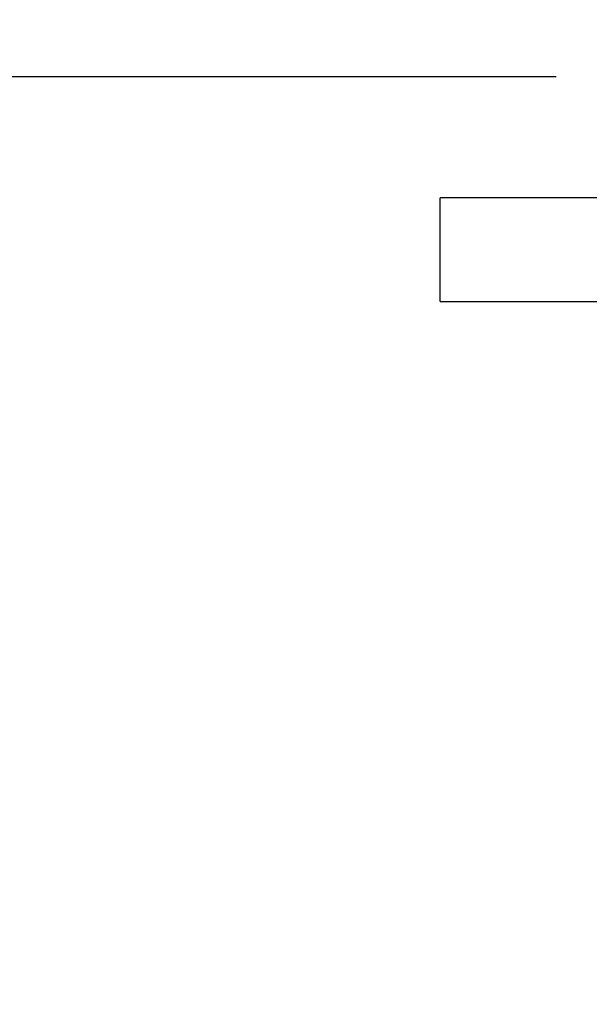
# Model space of a CAD drawing. Header units: millimetres. Extents: x 2665 to 3022, y 1732 to 1985.
# Tile 14 of 35: x 2715.39 to 2722.89, y 1898.06 to 1911.03. Entities that reach past the tile are written whole.
import ezdxf

# ---------------------------------------------------------------- set-up
doc = ezdxf.new("R2010")
doc.units = ezdxf.units.MM
doc.layers.add('20', color=7, linetype='Continuous', true_color=0xffffff)
doc.styles.get("Standard").update_dxf_attribs({"font": 'arial.ttf'})
doc.dimstyles.new('ISO-25', dxfattribs={"dimtxt": 2.5, "dimasz": 2.5, "dimexe": 1.25, "dimexo": 0.625, "dimtad": 1, "dimtxsty": 'Standard', "dimcen": 2.5, "dimadec": 0, "dimazin": 0, "dimtfac": 1, "dimtmove": 0, "dimatfit": 3, "dimfxl": 1, "dimarcsym": 0})

# ---------------------------------------------------------------- blocks, each defined once
blk = doc.blocks.new('*D23')
at = {"color": 0, "lineweight": -2, "transparency": 16777216}
for p, q in [((2722.45, 1910.28), (2701.672, 1910.28)), ((2702.922, 1907.78), (2702.922, 1877.78)), ((2726.7, 1875.28), (2701.672, 1875.28))]:
    blk.add_line(p, q, dxfattribs=at)
at = {"color": 0, "transparency": 16777216}
for points in [[(2702.505, 1907.78), (2703.338, 1907.78), (2702.922, 1910.28)], [(2702.505, 1877.78), (2703.338, 1877.78), (2702.922, 1875.28)]]:
    blk.add_solid(points, dxfattribs=at)
at = {"layer": 'Defpoints', "color": 0, "transparency": 16777216}
for p in [(2723.075, 1910.28), (2702.922, 1875.28), (2727.325, 1875.28)]:
    blk.add_point(p, dxfattribs=at)
at = {"color": 0, "transparency": 16777216, "insert": (2699.742, 1892.78), "char_height": 2.5, "attachment_point": 5, "rotation": 90}
blk.add_mtext('{\\H2x;35}', dxfattribs=at)
blk = doc.blocks.new('*D30')
at = {"color": 0, "lineweight": -2, "transparency": 16777216}
for p, q in [((2702.742, 1916.78), (2702.742, 1919.28)), ((2724.45, 1914.28), (2701.492, 1914.28)), ((2702.742, 1914.28), (2702.742, 1910.28)), ((2722.45, 1910.28), (2701.492, 1910.28)), ((2702.742, 1907.78), (2702.742, 1905.28))]:
    blk.add_line(p, q, dxfattribs=at)
at = {"color": 0, "transparency": 16777216}
for points in [[(2702.325, 1916.78), (2703.158, 1916.78), (2702.742, 1914.28)], [(2702.325, 1907.78), (2703.158, 1907.78), (2702.742, 1910.28)]]:
    blk.add_solid(points, dxfattribs=at)
at = {"layer": 'Defpoints', "color": 0, "transparency": 16777216}
for p in [(2725.075, 1914.28), (2702.742, 1910.28), (2723.075, 1910.28)]:
    blk.add_point(p, dxfattribs=at)
at = {"color": 0, "transparency": 16777216, "insert": (2699.617, 1912.28), "char_height": 2.5, "attachment_point": 5, "rotation": 90}
blk.add_mtext('{\\H2x;4}', dxfattribs=at)

msp = doc.modelspace()

# ---------------------------------------------------------------- linework, layer by layer
at = {"layer": '20', "color": 7, "linetype": 'Continuous'}
for p, q in [((2720.92526, 1907.31826), (2720.92526, 1908.68326)), ((2753.22526, 1908.68326), (2720.92526, 1908.68326)), ((2720.92526, 1907.31826), (2753.22526, 1907.31826))]:
    msp.add_line(p, q, dxfattribs=at)

# ---------------------------------------------------------------- dimensions: what is measured, and where the dimension line sits
at = {"color": 3}
dim = msp.add_linear_dim(base=(2702.74158, 1910.28046), p1=(2725.07526, 1914.28046), p2=(2723.07526, 1910.28046), angle=90, text='{\\H2x;<>}', dimstyle='ISO-25', dxfattribs=at)
dim.commit()
dim.dimension.update_dxf_attribs({"geometry": '*D30', "text_midpoint": (2702.74158, 1912.28046), "dimtype": 160})
dim = msp.add_linear_dim(base=(2702.92158, 1875.28046), p1=(2723.07526, 1910.28046), p2=(2727.32526, 1875.28046), angle=90, text='{\\H2x;<>}', dimstyle='ISO-25', dxfattribs=at)
dim.commit()
dim.dimension.update_dxf_attribs({"geometry": '*D23', "text_midpoint": (2699.74201, 1892.78046)})

doc.saveas('drawing.dxf')
